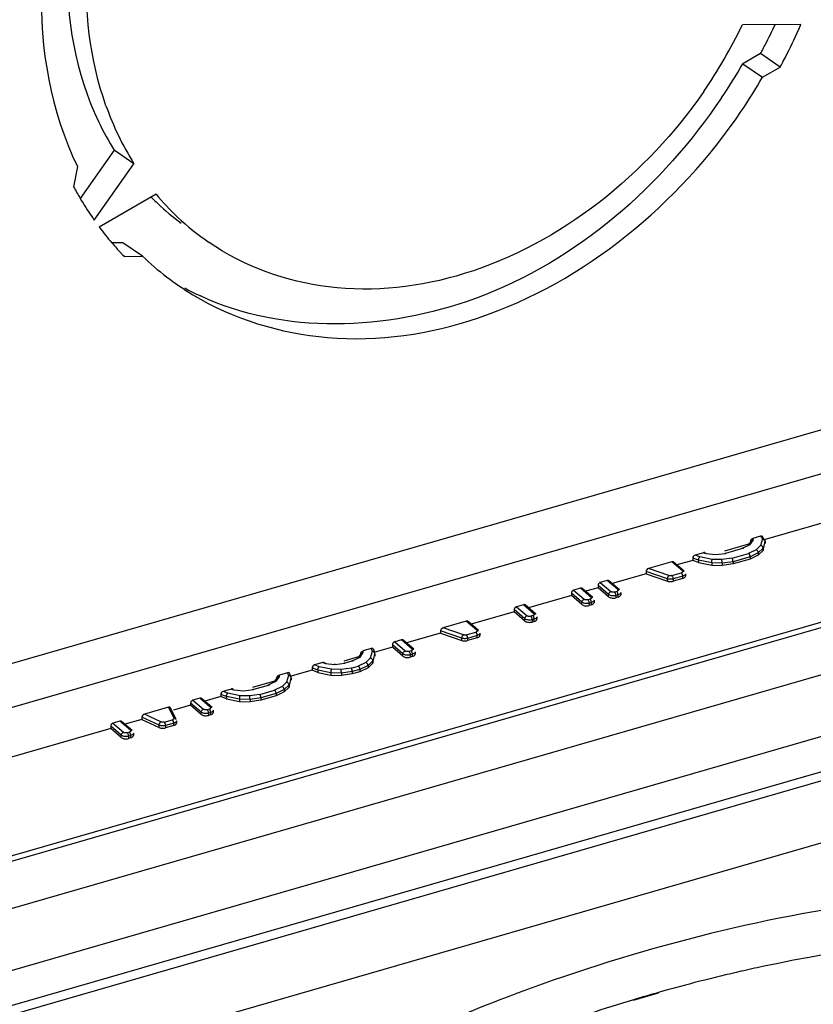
# Model space of a CAD drawing. Header units: inches. Extents: x 0 to 117, y 0 to 83.
# Tile 45 of 64: x 105.805 to 106.397, y 21.324 to 22.059. Entities that reach past the tile are written whole.
import ezdxf

# ---------------------------------------------------------------- set-up
doc = ezdxf.new("R2010")
doc.units = ezdxf.units.IN
doc.header["$LTSCALE"] = 6.431102
doc.header["$MEASUREMENT"] = 0
doc.layers.get('0').update_dxf_attribs({"linetype": 'CONTINUOUS'})

msp = doc.modelspace()

# ---------------------------------------------------------------- linework, layer by layer
at = {"color": 7, "linetype": 'CONTINUOUS'}
for p, q in [((104.34158, 21.15772), (107.66529, 22.1172)), ((104.34071, 21.12457), (107.65358, 22.08091)), ((106.38767, 22.05503), (106.34395, 22.05468)), ((106.35755, 22.03334), (106.34425, 22.02565)), ((106.37223, 22.0233), (106.35755, 22.03334)), ((106.34425, 22.02565), (106.35893, 22.0156)), ((106.35893, 22.0156), (106.37223, 22.0233)), ((105.8752, 21.96117), (105.84987, 21.92518)), ((105.88988, 21.95113), (105.8752, 21.96117)), ((104.33671, 20.97345), (107.71546, 21.94881)), ((105.84773, 21.94912), (105.84492, 21.93392)), ((105.86028, 21.90907), (105.88988, 21.95113)), ((105.90638, 21.92836), (105.86405, 21.90387)), ((107.46696, 21.91208), (105.01887, 21.20538)), ((104.33525, 20.92686), (107.72815, 21.9063)), ((105.88164, 21.8921), (105.87348, 21.89204)), ((105.89632, 21.88206), (105.88164, 21.8921)), ((105.88258, 21.88195), (105.89632, 21.88206)), ((105.12381, 21.23986), (107.34002, 21.87962)), ((105.03125, 21.10154), (107.52137, 21.82037)), ((105.02797, 21.09375), (107.51808, 21.81258)), ((107.40506, 21.73348), (105.13771, 21.07895)), ((106.51138, 21.71416), (106.35926, 21.67025)), ((106.35062, 21.66979), (106.34835, 21.6666)), ((106.34986, 21.66703), (106.35237, 21.67055)), ((106.35753, 21.67316), (106.35184, 21.67152)), ((106.35237, 21.67055), (106.35184, 21.67152)), ((106.35753, 21.67316), (106.35891, 21.67114)), ((106.35891, 21.67114), (106.35753, 21.66628)), ((106.36067, 21.67034), (106.35903, 21.67274)), ((106.35943, 21.66256), (106.36092, 21.66953)), ((106.36092, 21.66953), (106.36092, 21.66783)), ((106.31491, 21.66086), (106.30881, 21.6591)), ((106.31491, 21.66086), (106.3169, 21.66023)), ((106.34866, 21.66719), (106.33062, 21.66198)), ((106.34475, 21.66422), (106.33143, 21.66038)), ((106.34394, 21.66432), (106.34986, 21.66703)), ((106.35424, 21.66311), (106.34859, 21.66035)), ((106.35584, 21.66081), (106.34978, 21.65786)), ((106.35753, 21.66628), (106.35424, 21.66311)), ((106.35943, 21.66427), (106.35584, 21.66081)), ((106.35584, 21.65911), (106.35943, 21.66256)), ((106.35584, 21.66081), (106.35584, 21.65911)), ((106.35943, 21.66427), (106.35943, 21.66256)), ((106.29136, 21.65406), (106.27402, 21.64905)), ((106.29923, 21.64724), (106.29136, 21.65406)), ((106.30052, 21.64702), (106.29264, 21.65384)), ((106.30698, 21.65516), (106.29509, 21.65173)), ((106.3112, 21.65518), (106.30698, 21.65686)), ((106.30698, 21.65686), (106.30698, 21.65516)), ((106.3112, 21.65348), (106.30698, 21.65516)), ((106.3122, 21.65774), (106.30881, 21.6591)), ((106.32107, 21.65319), (106.3112, 21.65518)), ((106.3112, 21.65518), (106.3112, 21.65348)), ((106.3112, 21.65348), (106.32107, 21.65149)), ((106.32149, 21.65587), (106.3122, 21.65774)), ((106.3169, 21.66023), (106.32402, 21.65957)), ((106.32885, 21.65302), (106.32107, 21.65319)), ((106.32107, 21.65319), (106.32107, 21.65149)), ((106.32862, 21.65572), (106.32149, 21.65587)), ((106.32402, 21.65957), (106.33143, 21.66038)), ((106.33623, 21.65678), (106.32862, 21.65572)), ((106.337, 21.65416), (106.32885, 21.65302)), ((106.33623, 21.65678), (106.34859, 21.66035)), ((106.34978, 21.65786), (106.337, 21.65416)), ((106.34978, 21.65615), (106.337, 21.65246)), ((106.337, 21.65416), (106.337, 21.65246)), ((106.35584, 21.65911), (106.34978, 21.65615)), ((106.34978, 21.65786), (106.34978, 21.65615)), ((106.28807, 21.64133), (106.27213, 21.6468)), ((106.27213, 21.6468), (106.27213, 21.6451)), ((106.28918, 21.64385), (106.27402, 21.64905)), ((106.29128, 21.64381), (106.29851, 21.64589)), ((106.32107, 21.65149), (106.32885, 21.65132)), ((106.32885, 21.65302), (106.32885, 21.65132)), ((106.337, 21.65246), (106.32885, 21.65132)), ((106.24305, 21.64011), (106.23794, 21.63864)), ((106.23794, 21.63864), (106.24581, 21.63182)), ((106.25093, 21.6333), (106.24305, 21.64011)), ((106.25222, 21.63308), (106.24434, 21.6399)), ((106.27213, 21.6451), (106.24679, 21.63778)), ((106.27213, 21.6451), (106.28807, 21.63963)), ((106.28807, 21.63963), (106.28807, 21.64133)), ((106.29949, 21.64334), (106.29227, 21.64125)), ((106.29949, 21.64163), (106.29227, 21.63955)), ((106.29227, 21.64125), (106.29227, 21.63955)), ((106.29949, 21.64163), (106.29949, 21.64334)), ((106.30146, 21.64504), (106.30146, 21.64334)), ((106.22316, 21.63437), (106.21805, 21.6329)), ((106.21805, 21.6329), (106.22592, 21.62608)), ((106.23104, 21.62755), (106.22316, 21.63437)), ((106.23233, 21.62734), (106.22445, 21.63416)), ((106.23623, 21.63474), (106.2269, 21.63204)), ((106.24411, 21.62962), (106.23623, 21.63644)), ((106.23623, 21.63644), (106.23623, 21.63474)), ((106.24411, 21.62792), (106.23623, 21.63474)), ((106.25021, 21.63195), (106.2485, 21.63146)), ((106.25316, 21.6311), (106.25316, 21.62939)), ((106.21635, 21.62899), (106.18428, 21.61974)), ((106.22422, 21.62388), (106.21635, 21.6307)), ((106.21635, 21.6307), (106.21635, 21.62899)), ((106.22422, 21.62218), (106.21635, 21.62899)), ((106.22422, 21.62218), (106.22422, 21.62388)), ((106.23032, 21.62621), (106.22861, 21.62572)), ((106.23327, 21.62536), (106.23327, 21.62365)), ((106.24411, 21.62792), (106.24411, 21.62962)), ((106.25119, 21.62939), (106.24949, 21.6289)), ((106.24949, 21.6289), (106.24949, 21.6272)), ((106.25119, 21.62769), (106.24949, 21.6272)), ((106.25119, 21.62769), (106.25119, 21.62939)), ((106.17373, 21.61669), (106.14166, 21.60743)), ((106.1816, 21.61158), (106.17373, 21.6184)), ((106.17373, 21.6184), (106.17373, 21.61669)), ((106.1816, 21.60987), (106.17373, 21.61669)), ((106.18055, 21.62207), (106.17543, 21.62059)), ((106.17543, 21.62059), (106.1833, 21.61377)), ((106.18842, 21.61525), (106.18055, 21.62207)), ((106.18971, 21.61503), (106.18183, 21.62185)), ((106.2313, 21.62365), (106.2296, 21.62316)), ((106.2296, 21.62316), (106.2296, 21.62146)), ((106.2313, 21.62195), (106.2296, 21.62146)), ((106.2313, 21.62195), (106.2313, 21.62365)), ((106.13793, 21.60977), (106.12059, 21.60476)), ((106.1458, 21.60295), (106.13793, 21.60977)), ((106.14709, 21.60273), (106.13921, 21.60955)), ((106.1816, 21.60987), (106.1816, 21.61158)), ((106.1877, 21.61391), (106.18599, 21.61341)), ((106.18868, 21.61135), (106.18698, 21.61086)), ((106.18698, 21.61086), (106.18698, 21.60915)), ((106.18868, 21.60964), (106.18698, 21.60915)), ((106.18868, 21.60964), (106.18868, 21.61135)), ((106.19065, 21.61305), (106.19065, 21.61135)), ((106.13464, 21.59704), (106.1187, 21.60251)), ((106.1187, 21.60251), (106.1187, 21.60081)), ((106.13575, 21.59956), (106.12059, 21.60476)), ((106.08962, 21.59582), (106.08451, 21.59435)), ((106.08451, 21.59435), (106.09238, 21.58753)), ((106.0975, 21.589), (106.08962, 21.59582)), ((106.09879, 21.58879), (106.09091, 21.59561)), ((106.1187, 21.60081), (106.09336, 21.59349)), ((106.1187, 21.60081), (106.13464, 21.59534)), ((106.13464, 21.59534), (106.13464, 21.59704)), ((106.13785, 21.59952), (106.14508, 21.6016)), ((106.14606, 21.59905), (106.13884, 21.59696)), ((106.14606, 21.59734), (106.13884, 21.59526)), ((106.13884, 21.59696), (106.13884, 21.59526)), ((106.14606, 21.59734), (106.14606, 21.59905)), ((106.14803, 21.60075), (106.14803, 21.59905)), ((106.06705, 21.58931), (106.06096, 21.58755)), ((106.06106, 21.58637), (106.06096, 21.58755)), ((106.0677, 21.58716), (106.06629, 21.5822)), ((106.06705, 21.58931), (106.0677, 21.58716)), ((106.06963, 21.5859), (106.06883, 21.58853)), ((106.0828, 21.59045), (106.06888, 21.58643)), ((106.09068, 21.58533), (106.0828, 21.59215)), ((106.0828, 21.59215), (106.0828, 21.59045)), ((106.09068, 21.58363), (106.0828, 21.59045)), ((106.09678, 21.58766), (106.09507, 21.58717)), ((106.05743, 21.58312), (106.04649, 21.57996)), ((106.05352, 21.58015), (106.04731, 21.57836)), ((106.05271, 21.58025), (106.05863, 21.58296)), ((106.05937, 21.58569), (106.05711, 21.58253)), ((106.05863, 21.58296), (106.06106, 21.58637)), ((106.06629, 21.5822), (106.06301, 21.57904)), ((106.0682, 21.58019), (106.06461, 21.57674)), ((106.0682, 21.57849), (106.06969, 21.58546)), ((106.0682, 21.58019), (106.0682, 21.57849)), ((106.06969, 21.58546), (106.06969, 21.58376)), ((106.09068, 21.58363), (106.09068, 21.58533)), ((106.09776, 21.5851), (106.09606, 21.58461)), ((106.09606, 21.58461), (106.09606, 21.58291)), ((106.09776, 21.5834), (106.09606, 21.58291)), ((106.09776, 21.5834), (106.09776, 21.5851)), ((106.09973, 21.58681), (106.09973, 21.5851)), ((106.02285, 21.57314), (106.00637, 21.56838)), ((106.02707, 21.57316), (106.02285, 21.57484)), ((106.02285, 21.57484), (106.02285, 21.57314)), ((106.02707, 21.57145), (106.02285, 21.57314)), ((106.03078, 21.57884), (106.02468, 21.57708)), ((106.02807, 21.57572), (106.02468, 21.57708)), ((106.03694, 21.57117), (106.02707, 21.57316)), ((106.02707, 21.57316), (106.02707, 21.57145)), ((106.03737, 21.57385), (106.02807, 21.57572)), ((106.03078, 21.57884), (106.03277, 21.5782)), ((106.03277, 21.5782), (106.03989, 21.57755)), ((106.04449, 21.57369), (106.03737, 21.57385)), ((106.03989, 21.57755), (106.04731, 21.57836)), ((106.0521, 21.57476), (106.04449, 21.57369)), ((106.0521, 21.57476), (106.05735, 21.57628)), ((106.05855, 21.57378), (106.05287, 21.57214)), ((106.06301, 21.57904), (106.05735, 21.57628)), ((106.06461, 21.57674), (106.05855, 21.57378)), ((106.06461, 21.57504), (106.05855, 21.57208)), ((106.05855, 21.57378), (106.05855, 21.57208)), ((106.06461, 21.57504), (106.0682, 21.57849)), ((106.06461, 21.57674), (106.06461, 21.57504)), ((105.99492, 21.56507), (105.9783, 21.56028)), ((105.9902, 21.56221), (105.99612, 21.56492)), ((105.99686, 21.56764), (105.99461, 21.56448)), ((105.99612, 21.56492), (105.99855, 21.56833)), ((106.00454, 21.57126), (105.99845, 21.5695)), ((105.99855, 21.56833), (105.99845, 21.5695)), ((106.00519, 21.56912), (106.00379, 21.56416)), ((106.00454, 21.57126), (106.00519, 21.56912)), ((106.00569, 21.56045), (106.00718, 21.56742)), ((106.00712, 21.56785), (106.00632, 21.57049)), ((106.00718, 21.56742), (106.00718, 21.56571)), ((106.02707, 21.57145), (106.03694, 21.56947)), ((106.04472, 21.571), (106.03694, 21.57117)), ((106.03694, 21.57117), (106.03694, 21.56947)), ((106.03694, 21.56947), (106.04472, 21.56929)), ((106.05287, 21.57214), (106.04472, 21.571)), ((106.04472, 21.571), (106.04472, 21.56929)), ((106.05287, 21.57044), (106.04472, 21.56929)), ((106.05287, 21.57214), (106.05287, 21.57044)), ((106.05855, 21.57208), (106.05287, 21.57044)), ((105.96259, 21.55915), (105.95649, 21.55739)), ((105.96259, 21.55915), (105.96458, 21.55852)), ((105.96458, 21.55852), (105.9717, 21.55787)), ((105.9717, 21.55787), (105.97911, 21.55867)), ((105.99101, 21.56211), (105.97911, 21.55867)), ((105.98391, 21.55508), (105.99485, 21.55823)), ((106.0005, 21.56099), (105.99485, 21.55823)), ((106.0021, 21.5587), (105.99604, 21.55574)), ((106.00379, 21.56416), (106.0005, 21.56099)), ((106.00569, 21.56215), (106.0021, 21.5587)), ((106.0021, 21.55699), (106.00569, 21.56045)), ((106.0021, 21.5587), (106.0021, 21.55699)), ((106.00569, 21.56215), (106.00569, 21.56045)), ((105.93904, 21.55235), (105.93392, 21.55088)), ((105.93392, 21.55088), (105.94179, 21.54406)), ((105.94691, 21.54553), (105.93904, 21.55235)), ((105.9482, 21.54532), (105.94032, 21.55214)), ((105.95466, 21.55345), (105.94277, 21.55002)), ((105.95888, 21.55347), (105.95466, 21.55516)), ((105.95466, 21.55516), (105.95466, 21.55345)), ((105.95888, 21.55177), (105.95466, 21.55345)), ((105.95988, 21.55604), (105.95649, 21.55739)), ((105.96875, 21.55149), (105.95888, 21.55347)), ((105.95888, 21.55347), (105.95888, 21.55177)), ((105.95888, 21.55177), (105.96875, 21.54978)), ((105.96917, 21.55417), (105.95988, 21.55604)), ((105.97653, 21.55131), (105.96875, 21.55149)), ((105.96875, 21.55149), (105.96875, 21.54978)), ((105.9763, 21.55401), (105.96917, 21.55417)), ((105.98391, 21.55508), (105.9763, 21.55401)), ((105.98468, 21.55246), (105.97653, 21.55131)), ((105.97653, 21.55131), (105.97653, 21.54961)), ((105.98468, 21.55075), (105.97653, 21.54961)), ((105.99604, 21.55574), (105.98468, 21.55246)), ((105.99604, 21.55403), (105.98468, 21.55075)), ((105.98468, 21.55246), (105.98468, 21.55075)), ((106.0021, 21.55699), (105.99604, 21.55403)), ((105.99604, 21.55574), (105.99604, 21.55403)), ((105.9156, 21.54559), (105.89769, 21.54042)), ((105.9156, 21.54559), (105.91957, 21.53732)), ((105.92134, 21.53646), (105.91725, 21.545)), ((105.93222, 21.54697), (105.91932, 21.54325)), ((105.94009, 21.54186), (105.93222, 21.54868)), ((105.93222, 21.54868), (105.93222, 21.54697)), ((105.94009, 21.54015), (105.93222, 21.54697)), ((105.94619, 21.54419), (105.94448, 21.5437)), ((105.94914, 21.54334), (105.94914, 21.54163)), ((105.96875, 21.54978), (105.97653, 21.54961)), ((105.89591, 21.53649), (105.8831, 21.5328)), ((105.90867, 21.53214), (105.89591, 21.5382)), ((105.89591, 21.5382), (105.89591, 21.53649)), ((105.89591, 21.53649), (105.90867, 21.53044)), ((105.91003, 21.53456), (105.89769, 21.54042)), ((105.91237, 21.53442), (105.91864, 21.53624)), ((105.94009, 21.54015), (105.94009, 21.54186)), ((105.94717, 21.54163), (105.94547, 21.54114)), ((105.94547, 21.54114), (105.94547, 21.53943)), ((105.94717, 21.53993), (105.94547, 21.53943)), ((105.94717, 21.53993), (105.94717, 21.54163)), ((105.87255, 21.52975), (105.79502, 21.50737)), ((105.88042, 21.52464), (105.87255, 21.53145)), ((105.87255, 21.53145), (105.87255, 21.52975)), ((105.88042, 21.52293), (105.87255, 21.52975)), ((105.87937, 21.53513), (105.87425, 21.53365)), ((105.87425, 21.53365), (105.88213, 21.52683)), ((105.88724, 21.52831), (105.87937, 21.53513)), ((105.88853, 21.52809), (105.88066, 21.53491)), ((105.90867, 21.53044), (105.90867, 21.53214)), ((105.91962, 21.53368), (105.91335, 21.53187)), ((105.91962, 21.53197), (105.91335, 21.53016)), ((105.91335, 21.53187), (105.91335, 21.53016)), ((105.91962, 21.53197), (105.91962, 21.53368)), ((105.92159, 21.53538), (105.92159, 21.53368)), ((105.88042, 21.52293), (105.88042, 21.52464)), ((105.88652, 21.52696), (105.88482, 21.52647)), ((105.88751, 21.52441), (105.8858, 21.52391)), ((105.8858, 21.52391), (105.8858, 21.52221)), ((105.88751, 21.5227), (105.8858, 21.52221)), ((105.88751, 21.5227), (105.88751, 21.52441)), ((105.88947, 21.52611), (105.88947, 21.52441)), ((106.26273, 21.327), (106.28145, 21.3324))]:
    msp.add_line(p, q, dxfattribs=at)
for points in [[(106.35037, 21.66939), (106.35026, 21.66963), (106.35022, 21.66988), (106.35027, 21.67014), (106.35041, 21.67042), (106.35062, 21.67071), (106.35088, 21.67097), (106.35116, 21.67118), (106.35148, 21.67136), (106.35184, 21.67152)], [(106.35084, 21.67002), (106.35097, 21.67012), (106.35127, 21.67031), (106.3516, 21.67044), (106.35197, 21.67052), (106.35237, 21.67055)], [(106.36086, 21.66997), (106.3608, 21.6701), (106.36066, 21.67036), (106.36046, 21.6706), (106.36022, 21.6708), (106.35993, 21.67096), (106.35961, 21.67107), (106.35927, 21.67113), (106.35891, 21.67114)], [(106.36092, 21.66953), (106.36089, 21.66982), (106.36086, 21.66997)], [(106.31628, 21.66071), (106.31615, 21.66079), (106.31587, 21.66091), (106.31558, 21.66094), (106.31526, 21.66092), (106.31491, 21.66086)], [(106.31712, 21.66042), (106.31705, 21.66038), (106.3169, 21.66023)], [(106.33092, 21.66054), (106.33097, 21.66058), (106.33107, 21.66062), (106.33119, 21.6606), (106.33131, 21.66052), (106.33143, 21.66038)], [(106.34386, 21.66427), (106.34395, 21.66432), (106.34412, 21.66438), (106.34432, 21.66439), (106.34453, 21.66433), (106.34475, 21.66422)], [(106.34863, 21.66689), (106.34874, 21.66696), (106.34899, 21.66706), (106.34926, 21.6671), (106.34955, 21.66709), (106.34986, 21.66703)], [(106.35584, 21.66081), (106.35582, 21.66112), (106.35575, 21.66143), (106.35563, 21.66174), (106.35547, 21.66204), (106.35527, 21.66232), (106.35505, 21.66258), (106.35479, 21.6628), (106.35452, 21.66298), (106.35424, 21.66311)], [(106.35943, 21.66427), (106.3594, 21.66457), (106.35932, 21.66486), (106.35918, 21.66515), (106.35899, 21.66543), (106.35876, 21.66568), (106.35848, 21.66589), (106.35818, 21.66606), (106.35786, 21.66619), (106.35753, 21.66628)], [(106.29259, 21.65389), (106.29248, 21.65396), (106.29225, 21.65406), (106.29198, 21.65411), (106.29168, 21.65411), (106.29136, 21.65406)], [(106.3112, 21.65518), (106.31122, 21.65549), (106.31126, 21.65581), (106.31133, 21.65614), (106.31143, 21.65647), (106.31156, 21.65679), (106.3117, 21.65708), (106.31186, 21.65734), (106.31203, 21.65757), (106.3122, 21.65774)], [(106.32107, 21.65319), (106.32108, 21.6535), (106.3211, 21.65383), (106.32113, 21.65417), (106.32117, 21.65451), (106.32122, 21.65484), (106.32128, 21.65515), (106.32135, 21.65543), (106.32142, 21.65568), (106.32149, 21.65587)], [(106.324, 21.65978), (106.324, 21.65982), (106.324, 21.65985), (106.32401, 21.65981), (106.32401, 21.65972), (106.32402, 21.65957)], [(106.32885, 21.65302), (106.32885, 21.65333), (106.32884, 21.65366), (106.32882, 21.654), (106.3288, 21.65434), (106.32877, 21.65467), (106.32873, 21.65499), (106.3287, 21.65527), (106.32866, 21.65551), (106.32862, 21.65572)], [(106.337, 21.65416), (106.33699, 21.65447), (106.33695, 21.6548), (106.3369, 21.65514), (106.33682, 21.65547), (106.33673, 21.65579), (106.33661, 21.65609), (106.33649, 21.65636), (106.33636, 21.6566), (106.33623, 21.65678)], [(106.34978, 21.65786), (106.34977, 21.65816), (106.34971, 21.65848), (106.34962, 21.65881), (106.34951, 21.65913), (106.34936, 21.65944), (106.34919, 21.65972), (106.349, 21.65997), (106.34879, 21.66019), (106.34859, 21.66035)], [(106.29923, 21.64724), (106.29937, 21.64708), (106.29946, 21.64692), (106.29949, 21.64676), (106.29947, 21.6466), (106.29939, 21.64643), (106.29925, 21.64628), (106.29906, 21.64614), (106.29881, 21.64601), (106.29851, 21.64589)], [(106.29949, 21.64334), (106.29948, 21.64363), (106.29944, 21.64395), (106.29937, 21.64427), (106.29927, 21.6446), (106.29916, 21.64492), (106.29902, 21.64521), (106.29886, 21.64548), (106.29869, 21.64571), (106.29851, 21.64589)], [(106.29923, 21.64724), (106.29951, 21.6473), (106.29979, 21.64731), (106.30006, 21.64726), (106.3003, 21.64717), (106.30041, 21.6471)], [(106.23794, 21.63864), (106.23764, 21.63852), (106.23736, 21.63837), (106.23711, 21.63818), (106.23687, 21.63795), (106.23666, 21.63769), (106.23649, 21.6374), (106.23636, 21.6371), (106.23628, 21.63678), (106.23623, 21.63644)], [(106.24428, 21.63995), (106.24418, 21.64002), (106.24394, 21.64012), (106.24368, 21.64017), (106.24338, 21.64017), (106.24305, 21.64011)], [(106.28807, 21.64133), (106.28809, 21.64164), (106.28814, 21.64197), (106.28822, 21.64229), (106.28833, 21.64262), (106.28847, 21.64293), (106.28863, 21.64322), (106.2888, 21.64347), (106.28899, 21.64368), (106.28918, 21.64385)], [(106.29227, 21.64125), (106.29193, 21.64117), (106.29159, 21.6411), (106.29123, 21.64104), (106.2909, 21.64101), (106.29056, 21.64099), (106.29011, 21.64099), (106.2895, 21.64103), (106.28881, 21.64113), (106.28807, 21.64133)], [(106.28807, 21.63963), (106.2885, 21.6395), (106.28894, 21.6394), (106.2894, 21.63934), (106.28987, 21.63929), (106.29035, 21.63928), (106.29083, 21.6393), (106.29131, 21.63935), (106.29179, 21.63943), (106.29227, 21.63955)], [(106.29128, 21.64381), (106.29105, 21.64375), (106.29081, 21.64371), (106.29057, 21.64368), (106.29033, 21.64368), (106.29008, 21.64368), (106.28985, 21.6437), (106.28962, 21.64374), (106.2894, 21.64379), (106.28918, 21.64385)], [(106.29128, 21.64381), (106.29159, 21.64345), (106.29183, 21.64304), (106.292, 21.64265), (106.2921, 21.64235), (106.29215, 21.64214), (106.2922, 21.64194), (106.29224, 21.6417), (106.29226, 21.64147), (106.29227, 21.64125)], [(106.30146, 21.64504), (106.30141, 21.64473), (106.30125, 21.6444), (106.30097, 21.64409), (106.30057, 21.6438), (106.30008, 21.64354), (106.29949, 21.64334)], [(106.29949, 21.64163), (106.30006, 21.64184), (106.30053, 21.64207), (106.3009, 21.64233), (106.30119, 21.64262), (106.30139, 21.64294), (106.30146, 21.64328), (106.30146, 21.64333)], [(106.21805, 21.6329), (106.21775, 21.63278), (106.21747, 21.63263), (106.21722, 21.63244), (106.21698, 21.63221), (106.21677, 21.63195), (106.2166, 21.63166), (106.21647, 21.63136), (106.21639, 21.63104), (106.21635, 21.6307)], [(106.2244, 21.6342), (106.22429, 21.63428), (106.22405, 21.63438), (106.22379, 21.63443), (106.22349, 21.63443), (106.22316, 21.63437)], [(106.24411, 21.62962), (106.24413, 21.62993), (106.24421, 21.63023), (106.24434, 21.63054), (106.24451, 21.63083), (106.24472, 21.6311), (106.24496, 21.63134), (106.24523, 21.63155), (106.24552, 21.63171), (106.24581, 21.63182)], [(106.2485, 21.63146), (106.24818, 21.63139), (106.24786, 21.63134), (106.24754, 21.63133), (106.24721, 21.63134), (106.24689, 21.63138), (106.24658, 21.63145), (106.2463, 21.63154), (106.24605, 21.63167), (106.24581, 21.63182)], [(106.2485, 21.63146), (106.24867, 21.63128), (106.24884, 21.63106), (106.24899, 21.6308), (106.24913, 21.63051), (106.24926, 21.6302), (106.24935, 21.62987), (106.24943, 21.62954), (106.24947, 21.62921), (106.24949, 21.6289)], [(106.25093, 21.6333), (106.25107, 21.63314), (106.25116, 21.63298), (106.25119, 21.63282), (106.25117, 21.63265), (106.25109, 21.63249), (106.25095, 21.63233), (106.25076, 21.63219), (106.25051, 21.63207), (106.25021, 21.63195)], [(106.25119, 21.62939), (106.25118, 21.62969), (106.25114, 21.63001), (106.25107, 21.63033), (106.25097, 21.63066), (106.25085, 21.63097), (106.25071, 21.63127), (106.25056, 21.63154), (106.25039, 21.63177), (106.25021, 21.63195)], [(106.25093, 21.6333), (106.25121, 21.63335), (106.25149, 21.63336), (106.25176, 21.63332), (106.252, 21.63323), (106.25211, 21.63316)], [(106.25316, 21.6311), (106.25311, 21.63079), (106.25295, 21.63046), (106.25266, 21.63014), (106.25227, 21.62985), (106.25178, 21.6296), (106.25119, 21.62939)], [(106.22422, 21.62388), (106.22425, 21.62418), (106.22432, 21.62449), (106.22445, 21.6248), (106.22462, 21.62509), (106.22483, 21.62536), (106.22507, 21.6256), (106.22534, 21.62581), (106.22563, 21.62597), (106.22592, 21.62608)], [(106.2296, 21.62316), (106.22898, 21.62302), (106.22831, 21.62293), (106.22763, 21.6229), (106.22695, 21.62293), (106.22628, 21.62302), (106.22566, 21.62316), (106.2251, 21.62336), (106.22461, 21.6236), (106.22422, 21.62388)], [(106.22861, 21.62572), (106.22829, 21.62565), (106.22797, 21.6256), (106.22765, 21.62559), (106.22733, 21.6256), (106.227, 21.62564), (106.22669, 21.62571), (106.22641, 21.6258), (106.22616, 21.62593), (106.22592, 21.62608)], [(106.22861, 21.62572), (106.22878, 21.62554), (106.22895, 21.62532), (106.22911, 21.62506), (106.22925, 21.62477), (106.22937, 21.62446), (106.22947, 21.62413), (106.22954, 21.62379), (106.22958, 21.62347), (106.2296, 21.62316)], [(106.23104, 21.62755), (106.23118, 21.62739), (106.23127, 21.62723), (106.2313, 21.62707), (106.23128, 21.62691), (106.2312, 21.62675), (106.23106, 21.62659), (106.23087, 21.62645), (106.23062, 21.62633), (106.23032, 21.62621)], [(106.2313, 21.62365), (106.23129, 21.62395), (106.23125, 21.62426), (106.23118, 21.62459), (106.23108, 21.62491), (106.23096, 21.62523), (106.23082, 21.62553), (106.23067, 21.6258), (106.2305, 21.62603), (106.23032, 21.62621)], [(106.23104, 21.62755), (106.23132, 21.62761), (106.2316, 21.62762), (106.23187, 21.62758), (106.23211, 21.62748), (106.23222, 21.62742)], [(106.23327, 21.62536), (106.23322, 21.62505), (106.23306, 21.62472), (106.23278, 21.6244), (106.23238, 21.62411), (106.23189, 21.62386), (106.2313, 21.62365)], [(106.24949, 21.6289), (106.24886, 21.62876), (106.2482, 21.62867), (106.24752, 21.62864), (106.24683, 21.62867), (106.24617, 21.62876), (106.24555, 21.6289), (106.24499, 21.6291), (106.2445, 21.62934), (106.24411, 21.62962)], [(106.24411, 21.62792), (106.24452, 21.62763), (106.24498, 21.6274), (106.2455, 21.62721), (106.24609, 21.62707), (106.24673, 21.62697)], [(106.24673, 21.62697), (106.2474, 21.62693), (106.24807, 21.62696), (106.24877, 21.62705), (106.24949, 21.6272)], [(106.25119, 21.62769), (106.25176, 21.62789), (106.25223, 21.62812), (106.2526, 21.62838), (106.25289, 21.62868), (106.25308, 21.629), (106.25316, 21.62933), (106.25316, 21.62939)], [(106.17543, 21.62059), (106.17513, 21.62048), (106.17485, 21.62032), (106.1746, 21.62014), (106.17436, 21.61991), (106.17415, 21.61964), (106.17398, 21.61936), (106.17385, 21.61906), (106.17377, 21.61874), (106.17373, 21.6184)], [(106.18178, 21.6219), (106.18167, 21.62197), (106.18144, 21.62208), (106.18117, 21.62212), (106.18087, 21.62212), (106.18055, 21.62207)], [(106.22422, 21.62218), (106.22463, 21.62189), (106.22509, 21.62166), (106.22561, 21.62147), (106.2262, 21.62133), (106.22684, 21.62123), (106.22751, 21.62119), (106.22819, 21.62122), (106.22888, 21.62131), (106.2296, 21.62146)], [(106.2313, 21.62195), (106.23187, 21.62215), (106.23234, 21.62238), (106.23271, 21.62264), (106.233, 21.62294), (106.2332, 21.62326), (106.23327, 21.62359), (106.23327, 21.62365)], [(106.13916, 21.6096), (106.13905, 21.60967), (106.13882, 21.60977), (106.13855, 21.60982), (106.13826, 21.60982), (106.13793, 21.60977)], [(106.1816, 21.61158), (106.18163, 21.61188), (106.1817, 21.61219), (106.18183, 21.6125), (106.182, 21.61279), (106.18221, 21.61306), (106.18245, 21.6133), (106.18272, 21.6135), (106.18301, 21.61366), (106.1833, 21.61377)], [(106.18698, 21.61086), (106.18636, 21.61071), (106.18569, 21.61062), (106.18501, 21.61059), (106.18433, 21.61062), (106.18366, 21.61071), (106.18304, 21.61086), (106.18248, 21.61105), (106.18199, 21.6113), (106.1816, 21.61158)], [(106.1816, 21.60987), (106.18201, 21.60959), (106.18247, 21.60935), (106.18299, 21.60917), (106.18358, 21.60902), (106.18422, 21.60893), (106.18489, 21.60889), (106.18557, 21.60892), (106.18626, 21.609), (106.18698, 21.60915)], [(106.18599, 21.61341), (106.18568, 21.61334), (106.18536, 21.6133), (106.18503, 21.61328), (106.18471, 21.61329), (106.18438, 21.61333), (106.18407, 21.6134), (106.18379, 21.6135), (106.18354, 21.61362), (106.1833, 21.61377)], [(106.18599, 21.61341), (106.18616, 21.61324), (106.18633, 21.61302), (106.18649, 21.61276), (106.18663, 21.61247), (106.18675, 21.61215), (106.18685, 21.61182), (106.18692, 21.61149), (106.18696, 21.61117), (106.18698, 21.61086)], [(106.18842, 21.61525), (106.18856, 21.61509), (106.18865, 21.61493), (106.18868, 21.61477), (106.18866, 21.61461), (106.18858, 21.61444), (106.18844, 21.61429), (106.18825, 21.61415), (106.188, 21.61402), (106.1877, 21.61391)], [(106.18868, 21.61135), (106.18867, 21.61165), (106.18863, 21.61196), (106.18856, 21.61229), (106.18846, 21.61261), (106.18835, 21.61293), (106.18821, 21.61322), (106.18805, 21.61349), (106.18788, 21.61372), (106.1877, 21.61391)], [(106.18842, 21.61525), (106.1887, 21.61531), (106.18898, 21.61532), (106.18925, 21.61527), (106.18949, 21.61518), (106.1896, 21.61511)], [(106.19065, 21.61305), (106.1906, 21.61274), (106.19044, 21.61241), (106.19016, 21.6121), (106.18976, 21.61181), (106.18927, 21.61156), (106.18868, 21.61135)], [(106.18868, 21.60964), (106.18925, 21.60985), (106.18972, 21.61008), (106.19009, 21.61034), (106.19038, 21.61063), (106.19058, 21.61096), (106.19065, 21.61129), (106.19065, 21.61134)], [(106.1458, 21.60295), (106.14594, 21.60279), (106.14603, 21.60263), (106.14606, 21.60247), (106.14604, 21.6023), (106.14596, 21.60214), (106.14582, 21.60199), (106.14563, 21.60185), (106.14538, 21.60172), (106.14508, 21.6016)], [(106.1458, 21.60295), (106.14608, 21.60301), (106.14636, 21.60301), (106.14663, 21.60297), (106.14687, 21.60288), (106.14698, 21.60281)], [(106.08451, 21.59435), (106.08421, 21.59423), (106.08393, 21.59408), (106.08368, 21.59389), (106.08344, 21.59366), (106.08323, 21.5934), (106.08306, 21.59311), (106.08293, 21.59281), (106.08285, 21.59249), (106.0828, 21.59215)], [(106.09085, 21.59565), (106.09075, 21.59573), (106.09051, 21.59583), (106.09025, 21.59588), (106.08995, 21.59588), (106.08962, 21.59582)], [(106.13464, 21.59704), (106.13466, 21.59734), (106.1347, 21.59765), (106.13478, 21.59797), (106.13489, 21.59829), (106.13502, 21.59861), (106.13518, 21.5989), (106.13536, 21.59916), (106.13555, 21.59938), (106.13575, 21.59956)], [(106.13884, 21.59696), (106.1384, 21.59685), (106.13795, 21.59677), (106.13747, 21.59672), (106.13698, 21.5967), (106.13649, 21.59671), (106.13601, 21.59674), (106.13553, 21.59681), (106.13507, 21.59691), (106.13464, 21.59704)], [(106.13464, 21.59534), (106.13507, 21.59521), (106.13551, 21.59511), (106.13597, 21.59504), (106.13644, 21.595), (106.13692, 21.59499), (106.1374, 21.59501), (106.13788, 21.59506), (106.13836, 21.59514), (106.13884, 21.59526)], [(106.13785, 21.59952), (106.13762, 21.59946), (106.13738, 21.59942), (106.13714, 21.59939), (106.1369, 21.59938), (106.13665, 21.59939), (106.13642, 21.59941), (106.13619, 21.59945), (106.13597, 21.59949), (106.13575, 21.59956)], [(106.13785, 21.59952), (106.13802, 21.59935), (106.13818, 21.59914), (106.13833, 21.59889), (106.13847, 21.5986), (106.1386, 21.59829), (106.1387, 21.59796), (106.13877, 21.59762), (106.13882, 21.59728), (106.13884, 21.59696)], [(106.14606, 21.59905), (106.14605, 21.59934), (106.14601, 21.59966), (106.14594, 21.59998), (106.14584, 21.60031), (106.14573, 21.60062), (106.14559, 21.60092), (106.14543, 21.60119), (106.14526, 21.60142), (106.14508, 21.6016)], [(106.14803, 21.60075), (106.14798, 21.60044), (106.14782, 21.60011), (106.14754, 21.59979), (106.14714, 21.5995), (106.14665, 21.59925), (106.14606, 21.59905)], [(106.14606, 21.59734), (106.14663, 21.59754), (106.1471, 21.59778), (106.14747, 21.59804), (106.14776, 21.59833), (106.14796, 21.59865), (106.14803, 21.59899), (106.14803, 21.59904)], [(106.05918, 21.58533), (106.05912, 21.58551), (106.05912, 21.58571), (106.05915, 21.58591), (106.05924, 21.58613), (106.05937, 21.58635), (106.05952, 21.58657), (106.05971, 21.58678), (106.05992, 21.58698), (106.06015, 21.58715), (106.06039, 21.58731), (106.06066, 21.58744), (106.06096, 21.58755)], [(106.06962, 21.5859), (106.06957, 21.58604), (106.06943, 21.58631), (106.06923, 21.58655), (106.06899, 21.58676), (106.0687, 21.58693), (106.06839, 21.58706), (106.06805, 21.58714), (106.0677, 21.58716)], [(106.09068, 21.58533), (106.0907, 21.58563), (106.09078, 21.58594), (106.09091, 21.58625), (106.09108, 21.58654), (106.09129, 21.58681), (106.09153, 21.58705), (106.0918, 21.58726), (106.09209, 21.58742), (106.09238, 21.58753)], [(106.09507, 21.58717), (106.09475, 21.5871), (106.09443, 21.58705), (106.09411, 21.58704), (106.09378, 21.58705), (106.09346, 21.58709), (106.09315, 21.58716), (106.09287, 21.58725), (106.09262, 21.58738), (106.09238, 21.58753)], [(106.09507, 21.58717), (106.09524, 21.58699), (106.09541, 21.58677), (106.09556, 21.58651), (106.09571, 21.58622), (106.09583, 21.58591), (106.09593, 21.58558), (106.096, 21.58524), (106.09604, 21.58492), (106.09606, 21.58461)], [(106.0975, 21.589), (106.09764, 21.58884), (106.09773, 21.58868), (106.09776, 21.58852), (106.09774, 21.58836), (106.09766, 21.5882), (106.09752, 21.58804), (106.09733, 21.5879), (106.09708, 21.58778), (106.09678, 21.58766)], [(106.09776, 21.5851), (106.09775, 21.5854), (106.09771, 21.58571), (106.09764, 21.58604), (106.09754, 21.58636), (106.09742, 21.58668), (106.09728, 21.58698), (106.09713, 21.58725), (106.09696, 21.58748), (106.09678, 21.58766)], [(106.0975, 21.589), (106.09778, 21.58906), (106.09806, 21.58907), (106.09833, 21.58903), (106.09857, 21.58893), (106.09868, 21.58887)], [(106.05263, 21.5802), (106.05271, 21.58025), (106.05289, 21.58031), (106.05309, 21.58032), (106.0533, 21.58026), (106.05352, 21.58015)], [(106.0574, 21.58282), (106.05751, 21.58289), (106.05776, 21.58299), (106.05803, 21.58303), (106.05832, 21.58302), (106.05863, 21.58296)], [(106.05956, 21.5859), (106.05969, 21.586), (106.05997, 21.58618), (106.0603, 21.58629), (106.06066, 21.58636), (106.06106, 21.58637)], [(106.0682, 21.58019), (106.06817, 21.58049), (106.06808, 21.58079), (106.06794, 21.58108), (106.06776, 21.58136), (106.06752, 21.5816), (106.06725, 21.58182), (106.06695, 21.58199), (106.06663, 21.58212), (106.06629, 21.5822)], [(106.06969, 21.58546), (106.06966, 21.58576), (106.06962, 21.5859)], [(106.09606, 21.58461), (106.09543, 21.58447), (106.09477, 21.58438), (106.09409, 21.58435), (106.0934, 21.58438), (106.09274, 21.58447), (106.09212, 21.58461), (106.09156, 21.58481), (106.09107, 21.58505), (106.09068, 21.58533)], [(106.09068, 21.58363), (106.09109, 21.58334), (106.09155, 21.58311), (106.09207, 21.58292), (106.09266, 21.58278), (106.0933, 21.58268), (106.09397, 21.58264), (106.09464, 21.58267), (106.09534, 21.58276), (106.09606, 21.58291)], [(106.09973, 21.58681), (106.09968, 21.5865), (106.09952, 21.58617), (106.09923, 21.58585), (106.09884, 21.58556), (106.09835, 21.58531), (106.09776, 21.5851)], [(106.09776, 21.5834), (106.09833, 21.5836), (106.0988, 21.58383), (106.09917, 21.58409), (106.09946, 21.58439), (106.09965, 21.58471), (106.09973, 21.58504), (106.09973, 21.5851)], [(106.02707, 21.57316), (106.02709, 21.57347), (106.02713, 21.57379), (106.0272, 21.57412), (106.0273, 21.57445), (106.02743, 21.57477), (106.02757, 21.57506), (106.02773, 21.57532), (106.0279, 21.57555), (106.02807, 21.57572)], [(106.03215, 21.57869), (106.03202, 21.57877), (106.03174, 21.57888), (106.03145, 21.57892), (106.03113, 21.5789), (106.03078, 21.57884)], [(106.03299, 21.5784), (106.03292, 21.57836), (106.03277, 21.5782)], [(106.03694, 21.57117), (106.03695, 21.57148), (106.03697, 21.57181), (106.037, 21.57215), (106.03704, 21.57249), (106.03709, 21.57282), (106.03715, 21.57313), (106.03722, 21.57341), (106.03729, 21.57366), (106.03737, 21.57385)], [(106.03987, 21.57776), (106.03987, 21.5778), (106.03987, 21.57782), (106.03988, 21.57779), (106.03988, 21.5777), (106.03989, 21.57755)], [(106.04472, 21.571), (106.04472, 21.57131), (106.04471, 21.57164), (106.04469, 21.57198), (106.04467, 21.57232), (106.04464, 21.57265), (106.04461, 21.57296), (106.04457, 21.57325), (106.04453, 21.57349), (106.04449, 21.57369)], [(106.0468, 21.57852), (106.04684, 21.57856), (106.04694, 21.5786), (106.04706, 21.57858), (106.04718, 21.5785), (106.04731, 21.57836)], [(106.05287, 21.57214), (106.05286, 21.57245), (106.05282, 21.57278), (106.05277, 21.57311), (106.05269, 21.57345), (106.0526, 21.57377), (106.05249, 21.57407), (106.05236, 21.57434), (106.05223, 21.57458), (106.0521, 21.57476)], [(106.05855, 21.57378), (106.05853, 21.57409), (106.05848, 21.57441), (106.05839, 21.57474), (106.05827, 21.57506), (106.05813, 21.57537), (106.05796, 21.57565), (106.05776, 21.5759), (106.05756, 21.57611), (106.05735, 21.57628)], [(106.06461, 21.57674), (106.06458, 21.57704), (106.06451, 21.57736), (106.0644, 21.57767), (106.06424, 21.57797), (106.06404, 21.57825), (106.06381, 21.57851), (106.06356, 21.57873), (106.06329, 21.57891), (106.06301, 21.57904)], [(105.99489, 21.56478), (105.995, 21.56484), (105.99525, 21.56494), (105.99552, 21.56499), (105.99581, 21.56498), (105.99612, 21.56492)], [(105.99667, 21.56728), (105.99662, 21.56747), (105.99661, 21.56766), (105.99664, 21.56787), (105.99673, 21.56808), (105.99686, 21.56831), (105.99702, 21.56852), (105.9972, 21.56873), (105.99741, 21.56893), (105.99764, 21.56911), (105.99789, 21.56926), (105.99816, 21.56939), (105.99845, 21.5695)], [(105.99705, 21.56785), (105.99718, 21.56796), (105.99747, 21.56813), (105.99779, 21.56825), (105.99815, 21.56832), (105.99855, 21.56833)], [(106.00712, 21.56786), (106.00706, 21.568), (106.00692, 21.56827), (106.00672, 21.56851), (106.00648, 21.56872), (106.00619, 21.56889), (106.00588, 21.56901), (106.00554, 21.56909), (106.00519, 21.56912)], [(106.00718, 21.56742), (106.00715, 21.56771), (106.00712, 21.56786)], [(105.96396, 21.55901), (105.96383, 21.55909), (105.96355, 21.5592), (105.96326, 21.55923), (105.96294, 21.55922), (105.96259, 21.55915)], [(105.9648, 21.55872), (105.96473, 21.55867), (105.96458, 21.55852)], [(105.97168, 21.55807), (105.97168, 21.55811), (105.97168, 21.55814), (105.97169, 21.55811), (105.97169, 21.55802), (105.9717, 21.55787)], [(105.9786, 21.55883), (105.97865, 21.55887), (105.97875, 21.55891), (105.97887, 21.55889), (105.97899, 21.55881), (105.97911, 21.55867)], [(105.99012, 21.56216), (105.9902, 21.56221), (105.99038, 21.56227), (105.99058, 21.56227), (105.99079, 21.56222), (105.99101, 21.56211)], [(105.99604, 21.55574), (105.99603, 21.55605), (105.99597, 21.55637), (105.99588, 21.55669), (105.99576, 21.55702), (105.99562, 21.55732), (105.99545, 21.55761), (105.99526, 21.55786), (105.99505, 21.55807), (105.99485, 21.55823)], [(106.0021, 21.5587), (106.00208, 21.559), (106.002, 21.55931), (106.00189, 21.55962), (106.00173, 21.55992), (106.00153, 21.56021), (106.0013, 21.56046), (106.00105, 21.56068), (106.00078, 21.56086), (106.0005, 21.56099)], [(106.00569, 21.56215), (106.00566, 21.56245), (106.00558, 21.56275), (106.00544, 21.56304), (106.00525, 21.56331), (106.00502, 21.56356), (106.00474, 21.56377), (106.00444, 21.56395), (106.00412, 21.56408), (106.00379, 21.56416)], [(105.93392, 21.55088), (105.93362, 21.55076), (105.93334, 21.55061), (105.93309, 21.55042), (105.93285, 21.55019), (105.93264, 21.54993), (105.93247, 21.54964), (105.93234, 21.54934), (105.93226, 21.54902), (105.93222, 21.54868)], [(105.94027, 21.55218), (105.94016, 21.55225), (105.93993, 21.55236), (105.93966, 21.55241), (105.93936, 21.5524), (105.93904, 21.55235)], [(105.95888, 21.55347), (105.9589, 21.55378), (105.95894, 21.55411), (105.95901, 21.55444), (105.95911, 21.55477), (105.95924, 21.55508), (105.95938, 21.55538), (105.95954, 21.55564), (105.95971, 21.55586), (105.95988, 21.55604)], [(105.96875, 21.55149), (105.96876, 21.5518), (105.96878, 21.55212), (105.96881, 21.55246), (105.96885, 21.5528), (105.9689, 21.55313), (105.96896, 21.55344), (105.96903, 21.55373), (105.9691, 21.55397), (105.96917, 21.55417)], [(105.97653, 21.55131), (105.97653, 21.55162), (105.97652, 21.55195), (105.9765, 21.55229), (105.97648, 21.55263), (105.97645, 21.55297), (105.97641, 21.55328), (105.97638, 21.55356), (105.97634, 21.55381), (105.9763, 21.55401)], [(105.98468, 21.55246), (105.98467, 21.55277), (105.98463, 21.55309), (105.98458, 21.55343), (105.9845, 21.55376), (105.98441, 21.55409), (105.98429, 21.55439), (105.98417, 21.55466), (105.98404, 21.55489), (105.98391, 21.55508)], [(105.94009, 21.54186), (105.94012, 21.54216), (105.94019, 21.54247), (105.94032, 21.54278), (105.94049, 21.54307), (105.9407, 21.54334), (105.94094, 21.54358), (105.94121, 21.54379), (105.9415, 21.54395), (105.9418, 21.54406)], [(105.94448, 21.5437), (105.94417, 21.54362), (105.94385, 21.54358), (105.94353, 21.54356), (105.9432, 21.54358), (105.94287, 21.54362), (105.94256, 21.54368), (105.94228, 21.54378), (105.94203, 21.5439), (105.94179, 21.54406)], [(105.94448, 21.5437), (105.94466, 21.54352), (105.94482, 21.5433), (105.94498, 21.54304), (105.94512, 21.54275), (105.94524, 21.54243), (105.94534, 21.54211), (105.94541, 21.54177), (105.94545, 21.54145), (105.94547, 21.54114)], [(105.94691, 21.54553), (105.94705, 21.54537), (105.94714, 21.54521), (105.94717, 21.54505), (105.94715, 21.54489), (105.94707, 21.54472), (105.94693, 21.54457), (105.94674, 21.54443), (105.94649, 21.5443), (105.94619, 21.54419)], [(105.94717, 21.54163), (105.94716, 21.54193), (105.94712, 21.54224), (105.94705, 21.54257), (105.94695, 21.54289), (105.94684, 21.54321), (105.9467, 21.54351), (105.94654, 21.54378), (105.94637, 21.54401), (105.94619, 21.54419)], [(105.94691, 21.54553), (105.94719, 21.54559), (105.94747, 21.5456), (105.94774, 21.54556), (105.94798, 21.54546), (105.94809, 21.5454)], [(105.94914, 21.54334), (105.94909, 21.54303), (105.94893, 21.5427), (105.94865, 21.54238), (105.94825, 21.54209), (105.94776, 21.54184), (105.94717, 21.54163)], [(105.91957, 21.53732), (105.91961, 21.53717), (105.91962, 21.53702), (105.91959, 21.53689), (105.91951, 21.53675), (105.9194, 21.53663), (105.91926, 21.53651), (105.91908, 21.53641), (105.91888, 21.53632), (105.91864, 21.53624)], [(105.91962, 21.53368), (105.91961, 21.53398), (105.91957, 21.53429), (105.9195, 21.53462), (105.91941, 21.53494), (105.91929, 21.53526), (105.91915, 21.53555), (105.91899, 21.53582), (105.91882, 21.53605), (105.91864, 21.53624)], [(105.91957, 21.53732), (105.91989, 21.53733), (105.9202, 21.5373), (105.9205, 21.53721), (105.92077, 21.53708), (105.92101, 21.53691), (105.92121, 21.53669), (105.92136, 21.53643), (105.92141, 21.53629)], [(105.94547, 21.54114), (105.94485, 21.54099), (105.94418, 21.54091), (105.9435, 21.54088), (105.94282, 21.54091), (105.94215, 21.54099), (105.94153, 21.54114), (105.94097, 21.54134), (105.94048, 21.54158), (105.94009, 21.54186)], [(105.94009, 21.54015), (105.9405, 21.53987), (105.94096, 21.53964), (105.94148, 21.53945), (105.94207, 21.53931), (105.94272, 21.53921), (105.94338, 21.53917), (105.94406, 21.5392), (105.94475, 21.53929), (105.94547, 21.53943)], [(105.94717, 21.53993), (105.94774, 21.54013), (105.94821, 21.54036), (105.94858, 21.54062), (105.94887, 21.54092), (105.94907, 21.54124), (105.94914, 21.54157), (105.94914, 21.54163)], [(105.87425, 21.53365), (105.87395, 21.53353), (105.87367, 21.53338), (105.87342, 21.53319), (105.87318, 21.53296), (105.87297, 21.5327), (105.8728, 21.53242), (105.87268, 21.53212), (105.87259, 21.5318), (105.87255, 21.53145)], [(105.8806, 21.53496), (105.88049, 21.53503), (105.88026, 21.53513), (105.87999, 21.53518), (105.8797, 21.53518), (105.87937, 21.53513)], [(105.88724, 21.52831), (105.88739, 21.52815), (105.88747, 21.52799), (105.88751, 21.52783), (105.88748, 21.52766), (105.8874, 21.5275), (105.88727, 21.52735), (105.88707, 21.52721), (105.88683, 21.52708), (105.88652, 21.52696)], [(105.88724, 21.52831), (105.88753, 21.52837), (105.88781, 21.52838), (105.88807, 21.52833), (105.88831, 21.52824), (105.88843, 21.52817)], [(105.90867, 21.53214), (105.90869, 21.53244), (105.90875, 21.53275), (105.90884, 21.53306), (105.90897, 21.53338), (105.90914, 21.53367), (105.90933, 21.53395), (105.90955, 21.5342), (105.90978, 21.53441), (105.91003, 21.53456)], [(105.91335, 21.53187), (105.91286, 21.53175), (105.91233, 21.53166), (105.91179, 21.53161), (105.91123, 21.53161), (105.91068, 21.53164), (105.91013, 21.53171), (105.90961, 21.53181), (105.90912, 21.53196), (105.90867, 21.53214)], [(105.90867, 21.53044), (105.90911, 21.53026), (105.90958, 21.53012), (105.91007, 21.53001), (105.91059, 21.52994), (105.91114, 21.5299), (105.91169, 21.5299), (105.91224, 21.52995), (105.91279, 21.53004), (105.91335, 21.53016)], [(105.91237, 21.53442), (105.91209, 21.53436), (105.91182, 21.53432), (105.91154, 21.53429), (105.91127, 21.53429), (105.911, 21.53431), (105.91073, 21.53435), (105.91049, 21.5344), (105.91025, 21.53447), (105.91003, 21.53456)], [(105.91237, 21.53442), (105.91253, 21.53426), (105.91269, 21.53405), (105.91284, 21.53379), (105.91299, 21.53351), (105.91311, 21.5332), (105.91321, 21.53287), (105.91329, 21.53253), (105.91333, 21.53219), (105.91335, 21.53187)], [(105.92159, 21.53538), (105.92159, 21.5353), (105.92153, 21.53502), (105.92139, 21.53475), (105.92117, 21.5345), (105.92088, 21.53425), (105.92052, 21.53403), (105.9201, 21.53384), (105.91962, 21.53368)], [(105.91962, 21.53197), (105.92009, 21.53214), (105.9205, 21.53232), (105.92084, 21.53252), (105.92113, 21.53275), (105.92136, 21.533), (105.92151, 21.53327), (105.92158, 21.53354), (105.92158, 21.53366)], [(105.88042, 21.52464), (105.88045, 21.52494), (105.88053, 21.52525), (105.88065, 21.52555), (105.88082, 21.52585), (105.88103, 21.52612), (105.88128, 21.52636), (105.88155, 21.52656), (105.88183, 21.52672), (105.88213, 21.52683)], [(105.8858, 21.52391), (105.88518, 21.52377), (105.88452, 21.52368), (105.88383, 21.52365), (105.88315, 21.52368), (105.88249, 21.52377), (105.88186, 21.52391), (105.8813, 21.52411), (105.88082, 21.52435), (105.88042, 21.52464)], [(105.88042, 21.52293), (105.88083, 21.52265), (105.88129, 21.52241), (105.88181, 21.52222), (105.8824, 21.52208), (105.88305, 21.52198), (105.88371, 21.52195), (105.88439, 21.52197), (105.88508, 21.52206), (105.8858, 21.52221)], [(105.88482, 21.52647), (105.8845, 21.5264), (105.88418, 21.52636), (105.88386, 21.52634), (105.88353, 21.52635), (105.8832, 21.52639), (105.88289, 21.52646), (105.88262, 21.52656), (105.88236, 21.52668), (105.88213, 21.52683)], [(105.88482, 21.52647), (105.88499, 21.5263), (105.88515, 21.52608), (105.88531, 21.52582), (105.88545, 21.52553), (105.88557, 21.52521), (105.88567, 21.52488), (105.88574, 21.52455), (105.88579, 21.52422), (105.8858, 21.52391)], [(105.88751, 21.52441), (105.88749, 21.5247), (105.88745, 21.52502), (105.88738, 21.52534), (105.88729, 21.52567), (105.88717, 21.52599), (105.88703, 21.52628), (105.88687, 21.52655), (105.8867, 21.52678), (105.88652, 21.52696)], [(105.88947, 21.52611), (105.88943, 21.5258), (105.88926, 21.52547), (105.88898, 21.52516), (105.88859, 21.52487), (105.88809, 21.52461), (105.88751, 21.52441)], [(105.88751, 21.5227), (105.88807, 21.52291), (105.88854, 21.52314), (105.88892, 21.5234), (105.88921, 21.52369), (105.8894, 21.52401), (105.88947, 21.52435), (105.88947, 21.5244)]]:
    msp.add_lwpolyline(points, dxfattribs=at)
for centre, radius, start, end in [((106.00777, 22.2168), 0.37323, 329.81525, 334.25357), ((105.97654, 22.23839), 0.43268, 332.75335, 334.90347), ((105.99202, 22.22795), 0.43179, 332.75162, 335.87281), ((105.99548, 22.22637), 0.42799, 335.87651, 336.39998), ((105.9739, 22.23975), 0.43565, 331.71981, 332.23711), ((105.97451, 22.23942), 0.43495, 332.2371, 332.7548), ((106.00149, 22.22039), 0.38046, 325.5345, 329.82339), ((105.98903, 22.22946), 0.43514, 331.97841, 332.75471), ((105.97525, 22.23858), 0.42603, 326.00566, 330.01209), ((105.98845, 22.22977), 0.4358, 331.71985, 331.97855), ((105.98993, 22.22854), 0.42603, 326.00566, 330.01209), ((106.08577, 22.07158), 0.23004, 199.59309, 205.59075), ((106.05795, 22.07532), 0.21548, 205.58806, 211.98832), ((106.07264, 22.06528), 0.21548, 205.58765, 211.98832), ((106.06482, 22.05248), 0.24982, 208.33096, 210.63579), ((106.05994, 22.04957), 0.24415, 210.63152, 214.37745), ((106.04224, 22.06411), 0.19612, 224.69288, 226.68775), ((106.05753, 22.05467), 0.19698, 219.88484, 226.67931), ((106.04145, 22.06326), 0.19496, 226.68512, 233.38152), ((106.05669, 22.04739), 0.24022, 214.38607, 215.15537), ((106.05598, 22.05305), 0.19474, 226.68382, 235.64566), ((106.0524, 22.04422), 0.2349, 216.6922, 220.38414), ((106.04955, 22.04183), 0.23117, 220.38857, 222.96905), ((106.04828, 22.04066), 0.22945, 222.97147, 223.76468), ((106.04707, 22.04033), 0.21858, 226.39255, 238.77479), ((106.0327, 22.05087), 0.21917, 241.42045, 244.85196), ((106.60722, 20.19208), 1.1862, 102.07852, 102.86491), ((106.61486, 20.1596), 1.21957, 102.87503, 105.86567), ((106.68424, 19.97292), 1.45107, 110.59751, 117.93547), ((106.65459, 20.04744), 1.37088, 110.3338, 110.53363), ((106.62382, 20.12731), 1.25308, 105.85628, 106.74823), ((106.63593, 20.08799), 1.29422, 106.75984, 109.77016)]:
    msp.add_arc(centre, radius, start, end, dxfattribs=at)
for centre, major_axis, ratio, start_param, end_param in [((106.35753, 21.67145), (0.00135, 0.00146), 0.747528, -0.379487, 0.889978), ((106.30881, 21.65739), (0.00152, 0.00139), 0.736123, 0.976693, 2.54749), ((106.27402, 21.64735), (0.00161, 0.00135), 0.726549, 1.023788, 2.594584), ((106.12059, 21.60306), (0.00161, 0.00135), 0.726549, 1.023788, 2.594584), ((106.06705, 21.5876), (0.00152, 0.00139), 0.736124, -0.293973, 0.976691), ((106.02468, 21.57537), (0.00152, 0.00139), 0.736123, 0.976693, 2.54749), ((106.00454, 21.56956), (0.00152, 0.00139), 0.736123, -0.293971, 0.976693), ((105.95649, 21.55569), (0.00152, 0.00139), 0.736123, 0.976693, 2.54749), ((105.9156, 21.54388), (0.00142, 0.00143), 0.743253, -0.336171, 0.929489), ((105.89769, 21.53871), (0.00142, 0.00143), 0.743253, 0.929489, 2.500285)]:
    msp.add_ellipse(centre, major_axis=major_axis, ratio=ratio, start_param=start_param, end_param=end_param, dxfattribs=at)
for points, knots in [([(106.05485, 22.43527), (105.96542, 22.39501), (105.82185, 22.24555), (105.8079, 22.03115), (105.84773, 21.94912)], [0, 0, 0, 0, 0.51822, 1, 1, 1, 1]), ([(106.04629, 22.41103), (105.96761, 22.37524), (105.84134, 22.24345), (105.82885, 22.05474), (105.86361, 21.98226)], [0, 0, 0, 0, 0.518155, 1, 1, 1, 1]), ([(105.86905, 21.99444), (105.8445, 22.06329), (105.86127, 22.22922), (105.96901, 22.35065), (106.0371, 22.38887)], [0, 0, 0, 0, 0.483506, 1, 1, 1, 1]), ([(106.32847, 22.00039), (106.28431, 21.93489), (106.16713, 21.82986), (106.0015, 21.8234), (105.93957, 21.85248)], [0, 0, 0, 0, 0.535827, 1, 1, 1, 1]), ([(106.31517, 22.00508), (106.27281, 21.94337), (106.17982, 21.86784), (106.03687, 21.85127), (105.97222, 21.87443), (105.94609, 21.89228)], [0, 0, 0, 0, 0.533, 0.774672, 1, 1, 1, 1]), ([(105.93378, 21.8534), (105.96388, 21.83515), (106.03687, 21.81295), (106.19488, 21.8364), (106.29666, 21.92139), (106.34315, 21.99034)], [0, 0, 0, 0, 0.225348, 0.467617, 1, 1, 1, 1]), ([(106.53755, 21.40899), (106.50789, 21.40753), (106.38561, 21.39634), (106.26544, 21.36522), (106.17823, 21.3329)], [0, 0, 0, 0, 0.241964, 1, 1, 1, 1]), ([(107.05524, 21.23569), (106.96152, 21.30171), (106.72841, 21.39193), (106.48202, 21.37834), (106.35901, 21.35202)], [0, 0, 0, 0, 0.476783, 1, 1, 1, 1])]:
    msp.add_open_spline(points, degree=3, knots=knots, dxfattribs=at)

doc.saveas('drawing.dxf')
